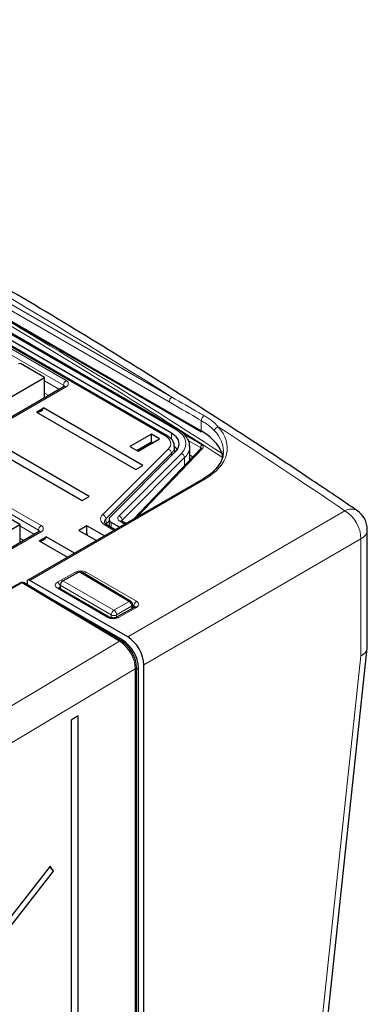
# Paper-space layout 'Blatt2' of a CAD drawing. Header units: millimetres. Extents: x 5 to 418, y 2 to 292.
# Tile 65 of 66: x 332 to 350, y 200 to 252. Entities that reach past the tile are written whole.
import ezdxf

# ---------------------------------------------------------------- set-up
doc = ezdxf.new("R2010")
doc.units = ezdxf.units.MM

psp = doc.layouts.new('Blatt2')

# ---------------------------------------------------------------- linework, layer by layer
at = {"color": 7, "linetype": 'Continuous', "lineweight": 18}
for p, q in [((313.18, 246.375), (341.693, 229.915)), ((315.009, 246.203), (340.152, 231.688)), ((340.008, 231.442), (314.865, 245.957)), ((340.363, 229.988), (314.17, 245.109)), ((334.441, 232.321), (316.481, 242.689)), ((327.314, 236.759), (334.583, 232.563)), ((339.801, 229.652), (327.402, 236.81)), ((333.127, 224.687), (317.146, 233.913)), ((317.287, 234.155), (333.268, 224.93)), ((334.583, 232.239), (330.057, 229.626)), ((333.447, 232.554), (334.229, 232.102)), ((334.44, 232.224), (334.441, 232.321)), ((333.668, 231.779), (333.447, 231.906)), ((341.693, 229.915), (341.693, 230.463)), ((340.123, 229.479), (340.123, 229.8)), ((340.81, 229.72), (341.739, 229.183)), ((341.655, 229.037), (341.012, 229.409)), ((336.508, 225.511), (339.959, 228.961)), ((340.132, 228.743), (336.681, 225.293)), ((337.352, 225.437), (340.649, 228.733)), ((341.778, 229.015), (338.313, 225.379)), ((340.132, 228.743), (340.134, 228.612)), ((341.655, 228.961), (341.655, 229.037)), ((340.823, 228.512), (337.526, 225.216)), ((340.823, 228.088), (340.823, 228.512)), ((341.888, 227.375), (332.664, 222.05)), ((337.825, 219.071), (349.257, 225.71)), ((337.101, 224.679), (336.637, 224.947)), ((336.681, 225.293), (336.686, 225.027)), ((336.959, 225.095), (336.959, 224.829)), ((337.673, 225.01), (337.416, 225.158)), ((337.526, 225.216), (337.526, 225.162)), ((333.268, 224.606), (328.831, 222.044)), ((332.146, 224.913), (332.914, 224.469)), ((333.125, 224.591), (333.127, 224.687)), ((332.353, 224.145), (332.146, 224.265)), ((350.108, 224.242), (338.673, 217.601)), ((350.108, 218.081), (350.108, 224.242)), ((334.119, 221.954), (335.076, 222.487)), ((337.893, 220.929), (335.261, 222.501)), ((335.641, 222.481), (338.294, 220.949)), ((332.274, 221.911), (330.83, 221.107)), ((337.388, 218.856), (332.274, 221.911)), ((334.411, 222.027), (337.102, 220.472)), ((336.773, 220.101), (334.119, 221.633)), ((334.262, 221.713), (334.258, 221.711)), ((334.258, 221.711), (334.26, 221.644)), ((336.961, 220.23), (334.264, 221.788)), ((337.102, 220.472), (337.893, 220.929)), ((338.031, 220.688), (337.241, 220.232)), ((338.294, 220.629), (337.338, 220.096)), ((338.034, 220.549), (338.031, 220.688)), ((338.15, 220.706), (338.09, 220.74)), ((338.147, 220.612), (338.15, 220.706)), ((336.961, 220.078), (336.961, 220.23)), ((337.241, 220.232), (337.241, 220.107)), ((309.889, 202.395), (337.388, 218.856)), ((337.48, 218.871), (337.548, 218.91)), ((338.225, 217.396), (310.106, 200.564)), ((338.225, 132.129), (338.225, 217.396)), ((338.396, 217.44), (338.281, 217.373))]:
    psp.add_line(p, q, dxfattribs=at)
at = {"color": 7, "linetype": 'Continuous', "lineweight": 25}
for p, q in [((313.204, 246.32), (341.718, 229.86)), ((340.123, 229.8), (313.844, 244.97)), ((340.463, 229.997), (314.27, 245.119)), ((339.901, 229.662), (327.501, 236.82)), ((332.17, 233.46), (332.072, 233.445)), ((333.447, 232.723), (332.17, 233.46)), ((330.477, 231.009), (333.447, 232.723)), ((333.447, 231.651), (333.447, 232.723)), ((334.483, 232.249), (329.957, 229.636)), ((334.48, 232.247), (334.483, 232.249)), ((333.019, 230.909), (333.393, 231.125)), ((333.019, 230.909), (338.252, 227.888)), ((338.626, 228.104), (333.393, 231.125)), ((339.075, 229.752), (337.944, 229.098)), ((339.499, 229.507), (339.075, 229.752)), ((339.075, 229.32), (339.075, 229.752)), ((330.191, 229.276), (335.423, 226.255)), ((335.797, 226.471), (330.565, 229.492)), ((337.944, 229.098), (338.368, 228.853)), ((339.075, 229.32), (338.318, 228.882)), ((338.368, 228.853), (339.499, 229.507)), ((339.125, 229.291), (339.075, 229.32)), ((340.298, 228.776), (340.291, 229.095)), ((340.291, 229.095), (340.291, 229.071)), ((341.091, 228.369), (341.091, 229.089)), ((336.895, 225.374), (340.346, 228.824)), ((341.693, 229), (338.153, 225.287)), ((340.297, 228.83), (340.298, 228.776)), ((341.259, 228.546), (341.091, 228.643)), ((341.694, 229.002), (341.693, 229)), ((338.252, 227.888), (338.626, 228.104)), ((341.786, 227.384), (332.564, 222.06)), ((335.423, 226.255), (335.797, 226.471)), ((332.146, 224.984), (330.859, 225.727)), ((329.176, 223.269), (332.146, 224.984)), ((332.146, 224.984), (332.146, 224.025)), ((336.842, 225.183), (336.686, 225.027)), ((337.159, 224.713), (336.737, 224.957)), ((336.842, 225.258), (336.842, 224.896)), ((337.39, 224.846), (336.959, 225.095)), ((337.731, 225.043), (337.516, 225.168)), ((333.168, 224.616), (328.773, 222.079)), ((335.667, 224.927), (335.243, 224.682)), ((335.243, 224.682), (336.174, 224.144)), ((335.667, 224.495), (335.617, 224.466)), ((336.598, 224.389), (335.667, 224.927)), ((335.667, 224.495), (335.667, 224.927)), ((335.701, 224.475), (335.667, 224.495)), ((335.701, 224.417), (335.701, 224.475)), ((350.443, 218.516), (350.443, 224.722)), ((333.161, 224.133), (333.535, 224.349)), ((333.161, 224.133), (334.657, 223.269)), ((335.031, 223.485), (333.535, 224.349)), ((334.411, 222.027), (335.261, 222.501)), ((337.993, 220.939), (335.363, 222.51)), ((332.174, 221.924), (330.73, 221.119)), ((337.488, 218.866), (332.374, 221.921)), ((332.522, 221.969), (332.522, 221.832)), ((337.825, 219.071), (332.664, 222.05)), ((336.87, 220.11), (334.216, 221.642)), ((334.264, 221.788), (334.259, 221.617)), ((337.548, 218.91), (333.586, 221.197)), ((338.194, 220.639), (337.238, 220.106)), ((338.093, 220.582), (338.09, 220.77)), ((347.794, 193.702), (350.439, 218.478)), ((338.281, 132.21), (338.281, 217.476)), ((338.396, 132.847), (338.396, 217.44)), ((338.673, 132.366), (338.673, 217.601)), ((335.207, 214.918), (334.84, 214.698)), ((334.84, 214.698), (334.84, 131.084)), ((335.207, 131.304), (335.207, 214.918)), ((333.743, 207), (313.567, 181.231)), ((333.923, 206.74), (333.743, 207)), ((313.747, 180.972), (333.923, 206.74))]:
    psp.add_line(p, q, dxfattribs=at)
at = {"color": 7, "linetype": 'Continuous', "lineweight": 18, "flags": 128}
for points in [[(339.959, 228.961), (340.028, 229.046), (340.072, 229.136), (340.091, 229.228), (340.083, 229.322), (340.049, 229.413), (339.989, 229.5), (339.906, 229.58), (339.801, 229.652)], [(340.649, 228.733), (340.775, 228.887), (340.856, 229.05), (340.89, 229.219), (340.875, 229.388), (340.813, 229.554), (340.705, 229.712), (340.554, 229.858), (340.363, 229.988)], [(336.637, 224.947), (336.551, 225.005), (336.483, 225.071), (336.434, 225.142), (336.407, 225.216), (336.4, 225.293), (336.415, 225.369), (336.451, 225.442), (336.508, 225.511)], [(337.352, 225.437), (337.324, 225.402), (337.307, 225.366), (337.299, 225.329), (337.302, 225.291), (337.316, 225.254), (337.34, 225.219), (337.374, 225.187), (337.416, 225.158)], [(347.464, 193.313), (348.791, 205.747), (350.108, 218.081)]]:
    psp.add_lwpolyline(points, dxfattribs=at)
at = {"color": 7, "linetype": 'Continuous', "lineweight": 25, "flags": 128}
for points in [[(340.346, 228.824), (340.444, 228.943), (340.506, 229.07), (340.533, 229.202), (340.521, 229.334), (340.473, 229.463), (340.389, 229.586), (340.271, 229.699), (340.123, 229.8)], [(340.437, 228.934), (340.389, 228.998), (340.297, 229.09)], [(340.297, 228.83), (340.295, 228.784), (340.294, 228.772)], [(336.737, 224.957), (336.736, 224.958), (336.733, 224.959)], [(336.895, 225.374), (336.867, 225.34), (336.849, 225.303), (336.842, 225.266), (336.845, 225.228), (336.859, 225.191), (336.883, 225.156), (336.917, 225.124), (336.959, 225.095)]]:
    psp.add_lwpolyline(points, dxfattribs=at)
at = {"color": 7, "linetype": 'Continuous', "lineweight": 18}
for centre, radius, start, end in [((334.749, 232.303), 0.308, 122.6523, 176.7703), ((334.396, 232.225), 0.106, 17.4139, 64.5329), ((334.524, 232.159), 0.0988, 53.7667, 114.9229), ((334.521, 232.401), 0.173, 290.7834, 69.2166), ((340.314, 231.428), 0.307, 121.9772, 177.4454), ((341.994, 230.45), 0.301, 117.5419, 177.5244), ((342.65, 229.896), 0.248, 105.8092, 175.4393), ((339.859, 229.572), 0.0988, 65.1042, 126.2309), ((340.421, 229.911), 0.0959, 64.0432, 127.2534), ((340.288, 229.11), 0.802, 311.7748, 359.7193), ((341.84, 229.029), 0.185, 123.2297, 177.3477), ((339.878, 228.719), 0.255, 5.34, 71.5416), ((339.809, 229.102), 0.483, 311.9453, 356.3073), ((340.569, 228.492), 0.254, 4.5341, 71.6306), ((341.746, 228.941), 0.0806, 67.0476, 132.001), ((341.829, 227.289), 0.104, 55.6476, 114.8655), ((336.427, 225.269), 0.255, 5.34, 71.5416), ((349.591, 225.161), 0.643, 59.394, 121.2493), ((348.323, 224.188), 1.787, 1.7449, 58.4473), ((336.844, 225.111), 0.244, 131.7711, 179.7983), ((336.696, 224.864), 0.102, 68.5325, 125.3118), ((337.272, 225.195), 0.254, 4.5341, 71.6306), ((337.475, 225.076), 0.101, 65.6929, 125.6176), ((337.586, 225.151), 0.0883, 133.1871, 163.6764), ((333.434, 224.67), 0.308, 122.6523, 176.7703), ((333.081, 224.592), 0.106, 17.4139, 64.5329), ((333.21, 224.529), 0.0961, 52.8179, 115.8716), ((333.207, 224.768), 0.173, 290.7834, 69.2166), ((349.873, 224.762), 0.571, 294.329, 355.9244), ((334.945, 222.27), 0.253, 39.9601, 58.8605), ((335.784, 222.243), 0.277, 120.9985, 146.4807), ((332.213, 221.832), 0.0996, 52.3309, 112.9899), ((332.332, 221.833), 0.0977, 64.6194, 126.6007), ((333.955, 221.699), 0.304, 2.2121, 57.2055), ((334.175, 221.552), 0.0992, 65.4202, 124.5442), ((337.951, 220.85), 0.0977, 64.6194, 126.6007), ((337.723, 220.67), 0.309, 3.2782, 56.7218), ((338.457, 220.689), 0.307, 122.0223, 176.8229), ((337.278, 220.207), 0.318, 123.551, 175.8713), ((336.933, 220.214), 0.309, 3.2782, 56.7218), ((337.993, 220.778), 0.0977, 293.3911, 355.3787), ((338.235, 220.546), 0.102, 54.7128, 113.8713), ((336.828, 220.025), 0.0945, 63.303, 126.1578), ((337.099, 220.516), 0.318, 244.1328, 296.4445), ((337.28, 220.018), 0.097, 53.1689, 115.6331), ((337.446, 218.777), 0.0977, 64.636, 126.5991), ((338.182, 217.486), 0.099, 295.4109, 354.6306)]:
    psp.add_arc(centre, radius, start, end, dxfattribs=at)
at = {"color": 7, "linetype": 'Continuous', "lineweight": 25}
for centre, radius, start, end in [((333.065, 231.262), 0.356, 262.6225, 337.3722), ((341.75, 229.907), 0.0577, 172.814, 235.8738), ((349.243, 224.722), 1.2, 0, 55.7542), ((333.206, 224.486), 0.356, 262.6225, 337.3722), ((332.272, 221.749), 0.2, 59.144, 119.1237), ((337.89, 220.767), 0.2, 0.8585, 59.144), ((336.554, 217.356), 1.844, 2.6055, 57.3945), ((334.22, 207.172), 0.524, 200.9626, 235.499)]:
    psp.add_arc(centre, radius, start, end, dxfattribs=at)
at = {"color": 7, "linetype": 'Continuous', "lineweight": 18}
for centre, major_axis, ratio, start_param, end_param in [((60.01, 77.57), (378.865, 5.829), 0.587275, 0.71895, 0.839255), ((60.008, 77.667), (378.985, 5.829), 0.587272, 0.719533, 0.83827), ((60.023, 89.881), (378.787, -5.628), 0.567125, 0.746872, 0.840776), ((338.867, 229.061), (4.2, -0.062), 0.567125, 5.523666, 6.776899), ((60.023, 89.881), (378.787, -5.628), 0.567125, 0.710423, 0.73729), ((338.865, 228.896), (4, -0.062), 0.566612, 0.005901, 0.494119), ((341.569, 229.082), (0.24, 0.004), 0.587275, 5.759699, 7.059548), ((341.57, 228.985), (0.12, 0.004), 0.597067, 0.212872, 0.766692), ((335.358, 222.323), (0.4, -0.006), 0.567122, 0.794121, 2.364612), ((334.402, 221.791), (0.4, -0.006), 0.566782, 2.364314, 3.934806), ((334.4, 221.626), (0.2, -0.012), 0.555022, 2.38778, 3.184773), ((338.011, 220.792), (0.4, -0.006), 0.567122, 5.506814, 7.077306), ((338.009, 220.627), (0.2, 0), 0.556968, 6.257414, 7.069319), ((337.055, 220.259), (0.4, -0.006), 0.567473, 3.935434, 5.505926), ((337.373, 217.885), (-0.603, 1.038), 0.579062, 3.925443, 5.478789)]:
    psp.add_ellipse(centre, major_axis=major_axis, ratio=ratio, start_param=start_param, end_param=end_param, dxfattribs=at)
at = {"color": 7, "linetype": 'Continuous', "lineweight": 25}
for centre, major_axis, ratio, start_param, end_param in [((338.865, 228.341), (4, -0.061), 0.566817, 0.093751, 0.794068), ((335.259, 222.339), (0.105, 0.17), 0.577206, 0.008874, 0.802768), ((332.664, 221.887), (-0.1, 0.173), 0.577557, 5.497716, 7.068817), ((334.408, 221.865), (0.105, 0.17), 0.577197, 0.803213, 2.356255), ((337.825, 218.091), (-0.6, 1.039), 0.577587, 3.927194, 5.497635)]:
    psp.add_ellipse(centre, major_axis=major_axis, ratio=ratio, start_param=start_param, end_param=end_param, dxfattribs=at)
for points, knots in [([(349.918, 225.714), (349.129, 226.248), (346.84, 227.797), (342.979, 230.325), (338.305, 233.283), (333.538, 236.192), (328.68, 239.051), (323.732, 241.861), (318.697, 244.619), (313.575, 247.325), (309.051, 249.636), (306.217, 251.033), (305.144, 251.562)], [0, 0, 0, 0, 0.057626, 0.167086, 0.276547, 0.386006, 0.495465, 0.604924, 0.714381, 0.823836, 0.933291, 1, 1, 1, 1]), ([(334.505, 232.265), (334.505, 232.264), (334.505, 232.264), (334.49, 232.254), (334.483, 232.249)], [0, 0, 0, 0, 0.497843, 1, 1, 1, 1]), ([(340.283, 229.064), (340.279, 229.141), (340.271, 229.302), (340.124, 229.51), (339.973, 229.612), (339.901, 229.662)], [0, 0, 0, 0, 0.317612, 0.673188, 1, 1, 1, 1]), ([(341.077, 229.109), (341.08, 229.139), (341.095, 229.275), (340.99, 229.511), (340.786, 229.784), (340.571, 229.926), (340.463, 229.997)], [0, 0, 0, 0, 0.086944, 0.389686, 0.693712, 1, 1, 1, 1]), ([(342.854, 228.847), (342.85, 228.751), (342.842, 228.529), (342.692, 228.185), (342.486, 227.951), (342.386, 227.836)], [0, 0, 0, 0, 0.278957, 0.647437, 1, 1, 1, 1]), ([(342.386, 227.836), (342.384, 227.834), (342.291, 227.717), (342.079, 227.564), (341.854, 227.426), (341.786, 227.384)], [0, 0, 0, 0, 0.011566, 0.697931, 1, 1, 1, 1]), ([(336.737, 224.957), (336.711, 224.974), (336.646, 225.017), (336.603, 225.079), (336.603, 225.101), (336.603, 225.111)], [0, 0, 0, 0, 0.265319, 0.667309, 1, 1, 1, 1]), ([(337.516, 225.168), (337.507, 225.174), (337.492, 225.184), (337.493, 225.184), (337.494, 225.184)], [0, 0, 0, 0, 0.588245, 1, 1, 1, 1]), ([(333.19, 224.632), (333.19, 224.631), (333.19, 224.631), (333.175, 224.621), (333.168, 224.616)], [0, 0, 0, 0, 0.497843, 1, 1, 1, 1]), ([(334.216, 221.642), (334.208, 221.648), (334.192, 221.659), (334.193, 221.658), (334.193, 221.658)], [0, 0, 0, 0, 0.583054, 1, 1, 1, 1]), ([(338.215, 220.652), (338.215, 220.653), (338.217, 220.654), (338.203, 220.645), (338.194, 220.639)], [0, 0, 0, 0, 0.381723, 1, 1, 1, 1]), ([(337.238, 220.106), (337.225, 220.099), (337.199, 220.087), (337.134, 220.071), (337.056, 220.065), (336.974, 220.072), (336.908, 220.09), (336.881, 220.104), (336.87, 220.11)], [0, 0, 0, 0, 0.153985, 0.31609, 0.4943, 0.681947, 0.868112, 1, 1, 1, 1]), ([(338.055, 218.24), (338.035, 218.282), (337.957, 218.44), (337.76, 218.671), (337.577, 218.802), (337.488, 218.866)], [0, 0, 0, 0, 0.156957, 0.593192, 1, 1, 1, 1]), ([(338.281, 217.476), (338.278, 217.537), (338.269, 217.712), (338.2, 217.981), (338.096, 218.167), (338.055, 218.24)], [0, 0, 0, 0, 0.24687, 0.706694, 1, 1, 1, 1]), ([(350.108, 218.081), (350.111, 218.083), (350.144, 218.1), (350.196, 218.131), (350.259, 218.178), (350.309, 218.223), (350.352, 218.271), (350.387, 218.321), (350.414, 218.372), (350.432, 218.425), (350.442, 218.473), (350.442, 218.503), (350.442, 218.516)], [0, 0, 0, 0, 0.013052, 0.155897, 0.264228, 0.373307, 0.48475, 0.597009, 0.705105, 0.813947, 0.925145, 1, 1, 1, 1])]:
    psp.add_open_spline(points, degree=3, knots=knots, dxfattribs=at)
at = {"color": 7, "linetype": 'Continuous', "lineweight": 18}
for points, knots in [([(340.152, 231.688), (340.628, 231.418), (341.195, 231.095), (341.763, 230.769), (341.855, 230.717)], [0, 0, 0, 0, 0.8392098, 1, 1, 1, 1]), ([(341.693, 230.463), (341.603, 230.516), (341.041, 230.844), (340.479, 231.169), (340.008, 231.442)], [0, 0, 0, 0, 0.160775, 1, 1, 1, 1]), ([(341.855, 230.717), (341.891, 230.696), (342.001, 230.631), (342.17, 230.517), (342.346, 230.379), (342.482, 230.251), (342.552, 230.169), (342.582, 230.134)], [0, 0, 0, 0, 0.122498, 0.369048, 0.619007, 0.840579, 1, 1, 1, 1]), ([(342.403, 229.916), (342.355, 229.965), (342.259, 230.063), (342.09, 230.201), (341.934, 230.313), (341.799, 230.4), (341.728, 230.442), (341.693, 230.463)], [0, 0, 0, 0, 0.246649, 0.495204, 0.746583, 0.873105, 1, 1, 1, 1])]:
    psp.add_open_spline(points, degree=3, knots=knots, dxfattribs=at)

doc.saveas('drawing.dxf')
